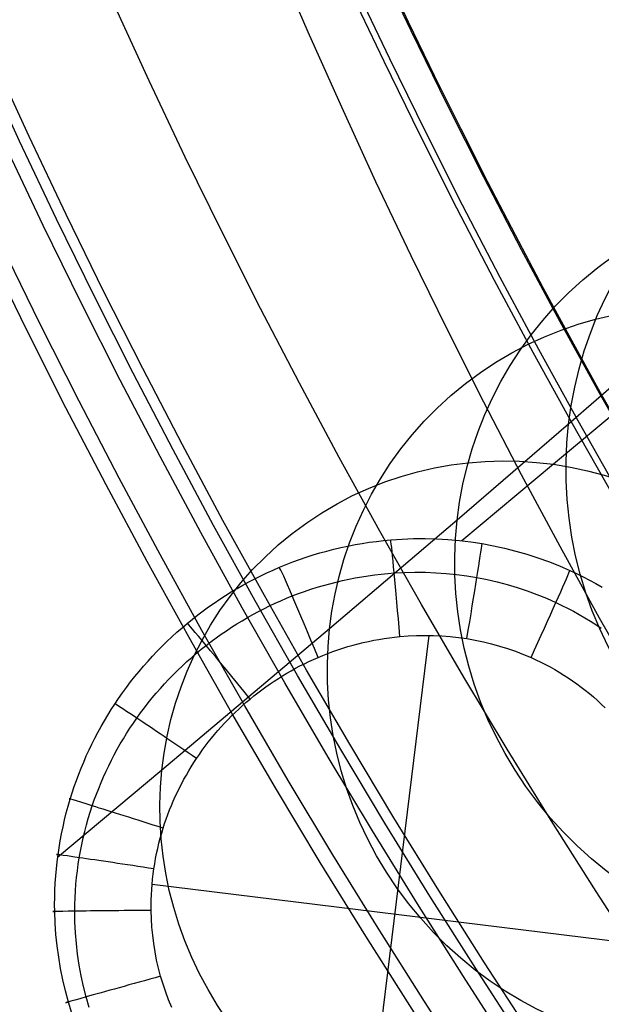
# Model space of a CAD drawing. Extents: x 112 to 670, y -274 to 273.
# Tile 6 of 84: x 161 to 181, y -156 to -121. Entities that reach past the tile are written whole.
import ezdxf

# ---------------------------------------------------------------- set-up
doc = ezdxf.new("R2010")
doc.units = 0
doc.layers.add('PREDEFINITO', color=7, linetype='CONTINUOUS')

msp = doc.modelspace()

# ---------------------------------------------------------------- linework, layer by layer
at = {"layer": 'PREDEFINITO'}
for p, q in [((186.233, -131.741, -352.277), (179.736, -137.188, -385.234)), ((186.233, -131.741, -352.277), (179.736, -137.188, -385.234)), ((183.329, -133.086, -266.046), (180.269, -135.763, -291.552)), ((183.329, -133.086, -266.046), (180.269, -135.763, -291.552)), ((180.269, -135.763, -291.552), (176.307, -139.177, -319.838)), ((180.269, -135.763, -291.552), (176.307, -139.177, -319.838)), ((179.736, -137.188, -385.234), (176.477, -139.908, -400.541)), ((179.736, -137.188, -385.234), (176.477, -139.908, -400.541)), ((176.307, -139.177, -319.838), (171.77, -143.041, -347.997)), ((176.307, -139.177, -319.838), (171.77, -143.041, -347.997)), ((172.174, -140.149, -400.289), (172.424, -140.095, -400.305)), ((172.174, -140.149, -400.289), (172.424, -140.095, -400.305)), ((172.424, -140.095, -400.305), (172.675, -140.046, -400.321)), ((172.424, -140.095, -400.305), (172.675, -140.046, -400.321)), ((172.675, -140.046, -400.321), (172.927, -140.002, -400.337)), ((172.675, -140.046, -400.321), (172.927, -140.002, -400.337)), ((172.927, -140.002, -400.337), (173.18, -139.962, -400.353)), ((172.927, -140.002, -400.337), (173.18, -139.962, -400.353)), ((173.18, -139.962, -400.353), (173.434, -139.928, -400.369)), ((173.18, -139.962, -400.353), (173.434, -139.928, -400.369)), ((173.434, -139.928, -400.369), (173.689, -139.899, -400.385)), ((173.434, -139.928, -400.369), (173.689, -139.899, -400.385)), ((173.689, -139.899, -400.385), (173.944, -139.874, -400.4)), ((173.689, -139.899, -400.385), (173.944, -139.874, -400.4)), ((173.944, -139.874, -400.4), (174.35, -139.846, -400.424)), ((173.944, -139.874, -400.4), (174.35, -139.846, -400.424)), ((174.35, -139.846, -400.424), (174.756, -139.831, -400.448)), ((174.35, -139.846, -400.424), (174.756, -139.831, -400.448)), ((174.756, -139.831, -400.448), (175.164, -139.828, -400.471)), ((174.756, -139.831, -400.448), (175.164, -139.828, -400.471)), ((175.164, -139.828, -400.471), (175.571, -139.838, -400.493)), ((175.164, -139.828, -400.471), (175.571, -139.838, -400.493)), ((175.571, -139.838, -400.493), (175.977, -139.862, -400.515)), ((175.571, -139.838, -400.493), (175.977, -139.862, -400.515)), ((175.977, -139.862, -400.515), (176.384, -139.898, -400.536)), ((175.977, -139.862, -400.515), (176.384, -139.898, -400.536)), ((176.384, -139.898, -400.536), (176.789, -139.947, -400.556)), ((176.384, -139.898, -400.536), (176.789, -139.947, -400.556)), ((176.789, -139.947, -400.556), (177.192, -140.008, -400.576)), ((176.789, -139.947, -400.556), (177.192, -140.008, -400.576)), ((177.192, -140.008, -400.576), (177.594, -140.083, -400.595)), ((177.192, -140.008, -400.576), (177.594, -140.083, -400.595)), ((177.594, -140.083, -400.595), (177.993, -140.171, -400.614)), ((177.594, -140.083, -400.595), (177.993, -140.171, -400.614)), ((170.942, -140.492, -400.204), (171.186, -140.414, -400.221)), ((170.942, -140.492, -400.204), (171.186, -140.414, -400.221)), ((171.186, -140.414, -400.221), (171.43, -140.341, -400.238)), ((171.186, -140.414, -400.221), (171.43, -140.341, -400.238)), ((171.43, -140.341, -400.238), (171.677, -140.272, -400.255)), ((171.43, -140.341, -400.238), (171.677, -140.272, -400.255)), ((171.677, -140.272, -400.255), (171.925, -140.208, -400.272)), ((171.677, -140.272, -400.255), (171.925, -140.208, -400.272)), ((171.925, -140.208, -400.272), (172.174, -140.149, -400.289)), ((171.925, -140.208, -400.272), (172.174, -140.149, -400.289)), ((177.993, -140.171, -400.614), (178.39, -140.272, -400.632)), ((177.993, -140.171, -400.614), (178.39, -140.272, -400.632)), ((178.39, -140.272, -400.632), (178.783, -140.386, -400.649)), ((178.39, -140.272, -400.632), (178.783, -140.386, -400.649)), ((178.783, -140.386, -400.649), (179.173, -140.512, -400.665)), ((178.783, -140.386, -400.649), (179.173, -140.512, -400.665)), ((169.986, -140.852, -400.135), (170.222, -140.755, -400.152)), ((169.986, -140.852, -400.135), (170.222, -140.755, -400.152)), ((170.222, -140.755, -400.152), (170.461, -140.663, -400.17)), ((170.222, -140.755, -400.152), (170.461, -140.663, -400.17)), ((170.461, -140.663, -400.17), (170.701, -140.575, -400.187)), ((170.461, -140.663, -400.17), (170.701, -140.575, -400.187)), ((170.701, -140.575, -400.187), (170.942, -140.492, -400.204)), ((170.701, -140.575, -400.187), (170.942, -140.492, -400.204)), ((179.173, -140.512, -400.665), (179.558, -140.651, -400.68)), ((179.173, -140.512, -400.665), (179.558, -140.651, -400.68)), ((179.558, -140.651, -400.68), (179.94, -140.802, -400.695)), ((179.558, -140.651, -400.68), (179.94, -140.802, -400.695)), ((179.94, -140.802, -400.695), (180.316, -140.966, -400.709)), ((179.94, -140.802, -400.695), (180.316, -140.966, -400.709)), ((169.114, -141.26, -400.067), (169.329, -141.152, -400.084)), ((169.114, -141.26, -400.067), (169.329, -141.152, -400.084)), ((169.329, -141.152, -400.084), (169.546, -141.048, -400.101)), ((169.329, -141.152, -400.084), (169.546, -141.048, -400.101)), ((169.546, -141.048, -400.101), (169.765, -140.948, -400.118)), ((169.546, -141.048, -400.101), (169.765, -140.948, -400.118)), ((169.765, -140.948, -400.118), (169.986, -140.852, -400.135)), ((169.765, -140.948, -400.118), (169.986, -140.852, -400.135)), ((172.914, -141.189, -402.483), (173.144, -141.153, -402.489)), ((172.914, -141.189, -402.483), (173.144, -141.153, -402.489)), ((173.144, -141.153, -402.489), (173.375, -141.122, -402.494)), ((173.144, -141.153, -402.489), (173.375, -141.122, -402.494)), ((173.375, -141.122, -402.494), (173.606, -141.095, -402.499)), ((173.375, -141.122, -402.494), (173.606, -141.095, -402.499)), ((173.606, -141.095, -402.499), (173.837, -141.072, -402.504)), ((173.606, -141.095, -402.499), (173.837, -141.072, -402.504)), ((173.837, -141.072, -402.504), (174.069, -141.054, -402.509)), ((173.837, -141.072, -402.504), (174.069, -141.054, -402.509)), ((174.069, -141.054, -402.509), (174.438, -141.034, -402.517)), ((174.069, -141.054, -402.509), (174.438, -141.034, -402.517)), ((174.438, -141.034, -402.517), (174.807, -141.026, -402.525)), ((174.438, -141.034, -402.517), (174.807, -141.026, -402.525)), ((174.807, -141.026, -402.525), (175.176, -141.029, -402.532)), ((174.807, -141.026, -402.525), (175.176, -141.029, -402.532)), ((175.176, -141.029, -402.532), (175.544, -141.044, -402.54)), ((175.176, -141.029, -402.532), (175.544, -141.044, -402.54)), ((175.544, -141.044, -402.54), (175.912, -141.07, -402.547)), ((175.544, -141.044, -402.54), (175.912, -141.07, -402.547)), ((175.912, -141.07, -402.547), (176.279, -141.107, -402.554)), ((175.912, -141.07, -402.547), (176.279, -141.107, -402.554)), ((176.279, -141.107, -402.554), (176.645, -141.156, -402.56)), ((176.279, -141.107, -402.554), (176.645, -141.156, -402.56)), ((176.645, -141.156, -402.56), (177.009, -141.216, -402.567)), ((176.645, -141.156, -402.56), (177.009, -141.216, -402.567)), ((180.316, -140.966, -400.709), (180.55, -141.075, -400.717)), ((180.316, -140.966, -400.709), (180.55, -141.075, -400.717)), ((180.55, -141.075, -400.717), (180.781, -141.189, -400.725)), ((180.55, -141.075, -400.717), (180.781, -141.189, -400.725)), ((168.481, -141.607, -400.016), (168.69, -141.487, -400.033)), ((168.481, -141.607, -400.016), (168.69, -141.487, -400.033)), ((168.69, -141.487, -400.033), (168.901, -141.372, -400.05)), ((168.69, -141.487, -400.033), (168.901, -141.372, -400.05)), ((168.901, -141.372, -400.05), (169.114, -141.26, -400.067)), ((168.901, -141.372, -400.05), (169.114, -141.26, -400.067)), ((171.327, -141.563, -402.444), (171.55, -141.497, -402.45)), ((171.327, -141.563, -402.444), (171.55, -141.497, -402.45)), ((171.55, -141.497, -402.45), (171.775, -141.435, -402.456)), ((171.55, -141.497, -402.45), (171.775, -141.435, -402.456)), ((171.775, -141.435, -402.456), (172.001, -141.377, -402.461)), ((171.775, -141.435, -402.456), (172.001, -141.377, -402.461)), ((172.001, -141.377, -402.461), (172.228, -141.323, -402.467)), ((172.001, -141.377, -402.461), (172.228, -141.323, -402.467)), ((172.228, -141.323, -402.467), (172.456, -141.274, -402.473)), ((172.228, -141.323, -402.467), (172.456, -141.274, -402.473)), ((172.456, -141.274, -402.473), (172.684, -141.229, -402.478)), ((172.456, -141.274, -402.473), (172.684, -141.229, -402.478)), ((172.684, -141.229, -402.478), (172.914, -141.189, -402.483)), ((172.684, -141.229, -402.478), (172.914, -141.189, -402.483)), ((177.009, -141.216, -402.567), (177.371, -141.288, -402.573)), ((177.009, -141.216, -402.567), (177.371, -141.288, -402.573)), ((177.371, -141.288, -402.573), (177.73, -141.371, -402.579)), ((177.371, -141.288, -402.573), (177.73, -141.371, -402.579)), ((177.73, -141.371, -402.579), (178.087, -141.466, -402.584)), ((177.73, -141.371, -402.579), (178.087, -141.466, -402.584)), ((178.087, -141.466, -402.584), (178.441, -141.572, -402.59)), ((178.087, -141.466, -402.584), (178.441, -141.572, -402.59)), ((180.781, -141.189, -400.725), (181.01, -141.307, -400.733)), ((180.781, -141.189, -400.725), (181.01, -141.307, -400.733)), ((181.01, -141.307, -400.733), (181.237, -141.431, -400.74)), ((181.01, -141.307, -400.733), (181.237, -141.431, -400.74)), ((181.237, -141.431, -400.74), (181.461, -141.559, -400.747)), ((181.237, -141.431, -400.74), (181.461, -141.559, -400.747)), ((167.868, -141.988, -399.965), (168.07, -141.857, -399.982)), ((167.868, -141.988, -399.965), (168.07, -141.857, -399.982)), ((168.07, -141.857, -399.982), (168.274, -141.73, -399.999)), ((168.07, -141.857, -399.982), (168.274, -141.73, -399.999)), ((168.274, -141.73, -399.999), (168.481, -141.607, -400.016)), ((168.274, -141.73, -399.999), (168.481, -141.607, -400.016)), ((170.445, -141.872, -402.421), (170.663, -141.789, -402.427)), ((170.445, -141.872, -402.421), (170.663, -141.789, -402.427)), ((170.663, -141.789, -402.427), (170.883, -141.709, -402.433)), ((170.663, -141.789, -402.427), (170.883, -141.709, -402.433)), ((170.883, -141.709, -402.433), (171.104, -141.634, -402.438)), ((170.883, -141.709, -402.433), (171.104, -141.634, -402.438)), ((171.104, -141.634, -402.438), (171.327, -141.563, -402.444)), ((171.104, -141.634, -402.438), (171.327, -141.563, -402.444)), ((178.441, -141.572, -402.59), (178.791, -141.688, -402.595)), ((178.441, -141.572, -402.59), (178.791, -141.688, -402.595)), ((178.791, -141.688, -402.595), (179.138, -141.816, -402.6)), ((178.791, -141.688, -402.595), (179.138, -141.816, -402.6)), ((179.138, -141.816, -402.6), (179.48, -141.955, -402.605)), ((179.138, -141.816, -402.6), (179.48, -141.955, -402.605)), ((167.471, -142.261, -399.93), (167.668, -142.123, -399.948)), ((167.471, -142.261, -399.93), (167.668, -142.123, -399.948)), ((167.668, -142.123, -399.948), (167.868, -141.988, -399.965)), ((167.668, -142.123, -399.948), (167.868, -141.988, -399.965)), ((169.637, -142.227, -402.398), (169.837, -142.132, -402.404)), ((169.637, -142.227, -402.398), (169.837, -142.132, -402.404)), ((169.837, -142.132, -402.404), (170.038, -142.042, -402.409)), ((169.837, -142.132, -402.404), (170.038, -142.042, -402.409)), ((170.038, -142.042, -402.409), (170.241, -141.955, -402.415)), ((170.038, -142.042, -402.409), (170.241, -141.955, -402.415)), ((170.241, -141.955, -402.415), (170.445, -141.872, -402.421)), ((170.241, -141.955, -402.415), (170.445, -141.872, -402.421)), ((179.48, -141.955, -402.605), (179.817, -142.105, -402.609)), ((179.48, -141.955, -402.605), (179.817, -142.105, -402.609)), ((179.817, -142.105, -402.609), (180.027, -142.205, -402.612)), ((179.817, -142.105, -402.609), (180.027, -142.205, -402.612)), ((180.027, -142.205, -402.612), (180.234, -142.309, -402.614)), ((180.027, -142.205, -402.612), (180.234, -142.309, -402.614)), ((166.896, -142.696, -399.879), (167.085, -142.548, -399.896)), ((166.896, -142.696, -399.879), (167.085, -142.548, -399.896)), ((167.085, -142.548, -399.896), (167.277, -142.403, -399.913)), ((167.085, -142.548, -399.896), (167.277, -142.403, -399.913)), ((167.277, -142.403, -399.913), (167.471, -142.261, -399.93)), ((167.277, -142.403, -399.913), (167.471, -142.261, -399.93)), ((168.855, -142.639, -402.374), (169.047, -142.531, -402.38)), ((168.855, -142.639, -402.374), (169.047, -142.531, -402.38)), ((169.047, -142.531, -402.38), (169.242, -142.426, -402.386)), ((169.047, -142.531, -402.38), (169.242, -142.426, -402.386)), ((169.242, -142.426, -402.386), (169.439, -142.324, -402.392)), ((169.242, -142.426, -402.386), (169.439, -142.324, -402.392)), ((169.439, -142.324, -402.392), (169.637, -142.227, -402.398)), ((169.439, -142.324, -402.392), (169.637, -142.227, -402.398)), ((180.234, -142.309, -402.614), (180.439, -142.417, -402.617)), ((180.234, -142.309, -402.614), (180.439, -142.417, -402.617)), ((180.439, -142.417, -402.617), (180.642, -142.529, -402.619)), ((180.439, -142.417, -402.617), (180.642, -142.529, -402.619)), ((180.642, -142.529, -402.619), (180.843, -142.645, -402.621)), ((180.642, -142.529, -402.619), (180.843, -142.645, -402.621)), ((166.525, -143.005, -399.844), (166.709, -142.849, -399.861)), ((166.525, -143.005, -399.844), (166.709, -142.849, -399.861)), ((166.709, -142.849, -399.861), (166.896, -142.696, -399.879)), ((166.709, -142.849, -399.861), (166.896, -142.696, -399.879)), ((168.287, -142.985, -402.356), (168.474, -142.866, -402.362)), ((168.287, -142.985, -402.356), (168.474, -142.866, -402.362)), ((168.474, -142.866, -402.362), (168.664, -142.751, -402.368)), ((168.474, -142.866, -402.362), (168.664, -142.751, -402.368)), ((168.664, -142.751, -402.368), (168.855, -142.639, -402.374)), ((168.664, -142.751, -402.368), (168.855, -142.639, -402.374)), ((180.843, -142.645, -402.621), (181.042, -142.765, -402.623)), ((180.843, -142.645, -402.621), (181.042, -142.765, -402.623)), ((181.042, -142.765, -402.623), (181.238, -142.889, -402.625)), ((181.042, -142.765, -402.623), (181.238, -142.889, -402.625)), ((181.238, -142.889, -402.625), (181.431, -143.017, -402.627)), ((181.238, -142.889, -402.625), (181.431, -143.017, -402.627)), ((171.77, -143.041, -347.997), (165.812, -148.066, -380.617)), ((171.77, -143.041, -347.997), (165.812, -148.066, -380.617)), ((166.165, -143.327, -399.809), (166.343, -143.164, -399.827)), ((166.165, -143.327, -399.809), (166.343, -143.164, -399.827)), ((166.343, -143.164, -399.827), (166.525, -143.005, -399.844)), ((166.343, -143.164, -399.827), (166.525, -143.005, -399.844)), ((167.739, -143.362, -402.338), (167.92, -143.233, -402.344)), ((167.739, -143.362, -402.338), (167.92, -143.233, -402.344)), ((167.92, -143.233, -402.344), (168.102, -143.107, -402.35)), ((167.92, -143.233, -402.344), (168.102, -143.107, -402.35)), ((168.102, -143.107, -402.35), (168.287, -142.985, -402.356)), ((168.102, -143.107, -402.35), (168.287, -142.985, -402.356)), ((165.816, -143.662, -399.775), (165.989, -143.493, -399.792)), ((165.816, -143.662, -399.775), (165.989, -143.493, -399.792)), ((165.989, -143.493, -399.792), (166.165, -143.327, -399.809)), ((165.989, -143.493, -399.792), (166.165, -143.327, -399.809)), ((167.384, -143.629, -402.326), (167.56, -143.494, -402.332)), ((167.384, -143.629, -402.326), (167.56, -143.494, -402.332)), ((167.56, -143.494, -402.332), (167.739, -143.362, -402.338)), ((167.56, -143.494, -402.332), (167.739, -143.362, -402.338)), ((172.605, -143.622, -403.346), (172.787, -143.573, -403.346)), ((172.605, -143.622, -403.346), (172.787, -143.573, -403.346)), ((172.787, -143.573, -403.346), (172.97, -143.528, -403.346)), ((172.787, -143.573, -403.346), (172.97, -143.528, -403.346)), ((172.97, -143.528, -403.346), (173.154, -143.487, -403.346)), ((172.97, -143.528, -403.346), (173.154, -143.487, -403.346)), ((173.033, -161.812, -403.346), (175.31, -143.274, -403.346)), ((173.033, -161.812, -403.346), (175.31, -143.274, -403.346)), ((173.154, -143.487, -403.346), (173.339, -143.449, -403.346)), ((173.154, -143.487, -403.346), (173.339, -143.449, -403.346)), ((173.339, -143.449, -403.346), (173.524, -143.415, -403.346)), ((173.339, -143.449, -403.346), (173.524, -143.415, -403.346)), ((173.524, -143.415, -403.346), (173.71, -143.385, -403.346)), ((173.524, -143.415, -403.346), (173.71, -143.385, -403.346)), ((173.71, -143.385, -403.346), (173.896, -143.358, -403.346)), ((173.71, -143.385, -403.346), (173.896, -143.358, -403.346)), ((173.896, -143.358, -403.346), (174.083, -143.334, -403.346)), ((173.896, -143.358, -403.346), (174.083, -143.334, -403.346)), ((174.083, -143.334, -403.346), (174.271, -143.315, -403.346)), ((174.083, -143.334, -403.346), (174.271, -143.315, -403.346)), ((174.271, -143.315, -403.346), (174.568, -143.291, -403.346)), ((174.271, -143.315, -403.346), (174.568, -143.291, -403.346)), ((174.568, -143.291, -403.346), (174.867, -143.277, -403.346)), ((174.568, -143.291, -403.346), (174.867, -143.277, -403.346)), ((174.867, -143.277, -403.346), (175.165, -143.272, -403.346)), ((174.867, -143.277, -403.346), (175.165, -143.272, -403.346)), ((175.165, -143.272, -403.346), (175.464, -143.276, -403.346)), ((175.165, -143.272, -403.346), (175.464, -143.276, -403.346)), ((175.464, -143.276, -403.346), (175.762, -143.29, -403.346)), ((175.464, -143.276, -403.346), (175.762, -143.29, -403.346)), ((175.762, -143.29, -403.346), (176.06, -143.314, -403.346)), ((175.762, -143.29, -403.346), (176.06, -143.314, -403.346)), ((176.06, -143.314, -403.346), (176.357, -143.346, -403.346)), ((176.06, -143.314, -403.346), (176.357, -143.346, -403.346)), ((176.357, -143.346, -403.346), (176.653, -143.389, -403.346)), ((176.357, -143.346, -403.346), (176.653, -143.389, -403.346)), ((176.653, -143.389, -403.346), (176.947, -143.441, -403.346)), ((176.653, -143.389, -403.346), (176.947, -143.441, -403.346)), ((176.947, -143.441, -403.346), (177.239, -143.502, -403.346)), ((176.947, -143.441, -403.346), (177.239, -143.502, -403.346)), ((177.239, -143.502, -403.346), (177.529, -143.573, -403.346)), ((177.239, -143.502, -403.346), (177.529, -143.573, -403.346)), ((177.529, -143.573, -403.346), (177.817, -143.653, -403.346)), ((177.529, -143.573, -403.346), (177.817, -143.653, -403.346)), ((165.481, -144.01, -399.74), (165.647, -143.834, -399.757)), ((165.481, -144.01, -399.74), (165.647, -143.834, -399.757)), ((165.647, -143.834, -399.757), (165.816, -143.662, -399.775)), ((165.647, -143.834, -399.757), (165.816, -143.662, -399.775)), ((166.869, -144.056, -402.308), (167.038, -143.911, -402.314)), ((166.869, -144.056, -402.308), (167.038, -143.911, -402.314)), ((167.038, -143.911, -402.314), (167.21, -143.769, -402.32)), ((167.038, -143.911, -402.314), (167.21, -143.769, -402.32)), ((167.21, -143.769, -402.32), (167.384, -143.629, -402.326)), ((167.21, -143.769, -402.32), (167.384, -143.629, -402.326)), ((171.535, -143.986, -403.346), (171.71, -143.916, -403.346)), ((171.535, -143.986, -403.346), (171.71, -143.916, -403.346)), ((171.71, -143.916, -403.346), (171.887, -143.851, -403.346)), ((171.71, -143.916, -403.346), (171.887, -143.851, -403.346)), ((171.887, -143.851, -403.346), (172.065, -143.788, -403.346)), ((171.887, -143.851, -403.346), (172.065, -143.788, -403.346)), ((172.065, -143.788, -403.346), (172.244, -143.729, -403.346)), ((172.065, -143.788, -403.346), (172.244, -143.729, -403.346)), ((172.244, -143.729, -403.346), (172.424, -143.674, -403.346)), ((172.244, -143.729, -403.346), (172.424, -143.674, -403.346)), ((172.424, -143.674, -403.346), (172.605, -143.622, -403.346)), ((172.424, -143.674, -403.346), (172.605, -143.622, -403.346)), ((177.817, -143.653, -403.346), (178.102, -143.742, -403.346)), ((177.817, -143.653, -403.346), (178.102, -143.742, -403.346)), ((178.102, -143.742, -403.346), (178.385, -143.841, -403.346)), ((178.102, -143.742, -403.346), (178.385, -143.841, -403.346)), ((178.385, -143.841, -403.346), (178.663, -143.948, -403.346)), ((178.385, -143.841, -403.346), (178.663, -143.948, -403.346)), ((178.663, -143.948, -403.346), (178.938, -144.065, -403.346)), ((178.663, -143.948, -403.346), (178.938, -144.065, -403.346)), ((165.158, -144.37, -399.706), (165.318, -144.188, -399.723)), ((165.158, -144.37, -399.706), (165.318, -144.188, -399.723)), ((165.318, -144.188, -399.723), (165.481, -144.01, -399.74)), ((165.318, -144.188, -399.723), (165.481, -144.01, -399.74)), ((166.537, -144.357, -402.295), (166.702, -144.205, -402.302)), ((166.537, -144.357, -402.295), (166.702, -144.205, -402.302)), ((166.702, -144.205, -402.302), (166.869, -144.056, -402.308)), ((166.702, -144.205, -402.302), (166.869, -144.056, -402.308)), ((170.719, -144.362, -403.346), (170.877, -144.282, -403.346)), ((170.719, -144.362, -403.346), (170.877, -144.282, -403.346)), ((170.877, -144.282, -403.346), (171.037, -144.204, -403.346)), ((170.877, -144.282, -403.346), (171.037, -144.204, -403.346)), ((171.037, -144.204, -403.346), (171.199, -144.13, -403.346)), ((171.037, -144.204, -403.346), (171.199, -144.13, -403.346)), ((171.199, -144.13, -403.346), (171.361, -144.058, -403.346)), ((171.199, -144.13, -403.346), (171.361, -144.058, -403.346)), ((171.361, -144.058, -403.346), (171.535, -143.986, -403.346)), ((171.361, -144.058, -403.346), (171.535, -143.986, -403.346)), ((178.938, -144.065, -403.346), (179.109, -144.143, -403.346)), ((178.938, -144.065, -403.346), (179.109, -144.143, -403.346)), ((179.109, -144.143, -403.346), (179.278, -144.225, -403.346)), ((179.109, -144.143, -403.346), (179.278, -144.225, -403.346)), ((179.278, -144.225, -403.346), (179.445, -144.31, -403.346)), ((179.278, -144.225, -403.346), (179.445, -144.31, -403.346)), ((179.445, -144.31, -403.346), (179.611, -144.398, -403.346)), ((179.445, -144.31, -403.346), (179.611, -144.398, -403.346)), ((164.848, -144.741, -399.672), (165.001, -144.554, -399.689)), ((164.848, -144.741, -399.672), (165.001, -144.554, -399.689)), ((165.001, -144.554, -399.689), (165.158, -144.37, -399.706)), ((165.001, -144.554, -399.689), (165.158, -144.37, -399.706)), ((166.217, -144.669, -402.283), (166.376, -144.511, -402.289)), ((166.217, -144.669, -402.283), (166.376, -144.511, -402.289)), ((166.376, -144.511, -402.289), (166.537, -144.357, -402.295)), ((166.376, -144.511, -402.289), (166.537, -144.357, -402.295)), ((170.1, -144.712, -403.346), (170.253, -144.62, -403.346)), ((170.1, -144.712, -403.346), (170.253, -144.62, -403.346)), ((170.253, -144.62, -403.346), (170.406, -144.532, -403.346)), ((170.253, -144.62, -403.346), (170.406, -144.532, -403.346)), ((170.406, -144.532, -403.346), (170.562, -144.445, -403.346)), ((170.406, -144.532, -403.346), (170.562, -144.445, -403.346)), ((170.562, -144.445, -403.346), (170.719, -144.362, -403.346)), ((170.562, -144.445, -403.346), (170.719, -144.362, -403.346)), ((179.611, -144.398, -403.346), (179.775, -144.49, -403.346)), ((179.611, -144.398, -403.346), (179.775, -144.49, -403.346)), ((179.775, -144.49, -403.346), (179.936, -144.586, -403.346)), ((179.775, -144.49, -403.346), (179.936, -144.586, -403.346)), ((179.936, -144.586, -403.346), (180.096, -144.684, -403.346)), ((179.936, -144.586, -403.346), (180.096, -144.684, -403.346)), ((164.553, -145.124, -399.638), (164.699, -144.932, -399.655)), ((164.553, -145.124, -399.638), (164.699, -144.932, -399.655)), ((164.699, -144.932, -399.655), (164.848, -144.741, -399.672)), ((164.699, -144.932, -399.655), (164.848, -144.741, -399.672)), ((165.757, -145.16, -402.264), (165.907, -144.993, -402.271)), ((165.757, -145.16, -402.264), (165.907, -144.993, -402.271)), ((165.907, -144.993, -402.271), (166.061, -144.83, -402.277)), ((165.907, -144.993, -402.271), (166.061, -144.83, -402.277)), ((166.061, -144.83, -402.277), (166.217, -144.669, -402.283)), ((166.061, -144.83, -402.277), (166.217, -144.669, -402.283)), ((169.508, -145.105, -403.346), (169.654, -145.003, -403.346)), ((169.508, -145.105, -403.346), (169.654, -145.003, -403.346)), ((169.654, -145.003, -403.346), (169.801, -144.903, -403.346)), ((169.654, -145.003, -403.346), (169.801, -144.903, -403.346)), ((169.801, -144.903, -403.346), (169.95, -144.806, -403.346)), ((169.801, -144.903, -403.346), (169.95, -144.806, -403.346)), ((169.95, -144.806, -403.346), (170.1, -144.712, -403.346)), ((169.95, -144.806, -403.346), (170.1, -144.712, -403.346)), ((180.096, -144.684, -403.346), (180.254, -144.786, -403.346)), ((180.096, -144.684, -403.346), (180.254, -144.786, -403.346)), ((180.254, -144.786, -403.346), (180.409, -144.892, -403.346)), ((180.254, -144.786, -403.346), (180.409, -144.892, -403.346)), ((180.409, -144.892, -403.346), (180.562, -145, -403.346)), ((180.409, -144.892, -403.346), (180.562, -145, -403.346)), ((180.562, -145, -403.346), (180.713, -145.112, -403.346)), ((180.562, -145, -403.346), (180.713, -145.112, -403.346)), ((164.271, -145.518, -399.604), (164.41, -145.32, -399.621)), ((164.271, -145.518, -399.604), (164.41, -145.32, -399.621)), ((164.41, -145.32, -399.621), (164.553, -145.124, -399.638)), ((164.41, -145.32, -399.621), (164.553, -145.124, -399.638)), ((165.465, -145.501, -402.252), (165.61, -145.329, -402.258)), ((165.465, -145.501, -402.252), (165.61, -145.329, -402.258)), ((165.61, -145.329, -402.258), (165.757, -145.16, -402.264)), ((165.61, -145.329, -402.258), (165.757, -145.16, -402.264)), ((169.083, -145.428, -403.346), (169.223, -145.318, -403.346)), ((169.083, -145.428, -403.346), (169.223, -145.318, -403.346)), ((169.223, -145.318, -403.346), (169.365, -145.21, -403.346)), ((169.223, -145.318, -403.346), (169.365, -145.21, -403.346)), ((169.365, -145.21, -403.346), (169.508, -145.105, -403.346)), ((169.365, -145.21, -403.346), (169.508, -145.105, -403.346)), ((180.713, -145.112, -403.346), (180.862, -145.226, -403.346)), ((180.713, -145.112, -403.346), (180.862, -145.226, -403.346)), ((180.862, -145.226, -403.346), (181.008, -145.344, -403.346)), ((180.862, -145.226, -403.346), (181.008, -145.344, -403.346)), ((181.008, -145.344, -403.346), (181.151, -145.465, -403.346)), ((181.008, -145.344, -403.346), (181.151, -145.465, -403.346)), ((164.136, -145.719, -399.588), (164.271, -145.518, -399.604)), ((164.136, -145.719, -399.588), (164.271, -145.518, -399.604)), ((165.186, -145.854, -402.24), (165.324, -145.676, -402.246)), ((165.186, -145.854, -402.24), (165.324, -145.676, -402.246)), ((165.324, -145.676, -402.246), (165.465, -145.501, -402.252)), ((165.324, -145.676, -402.246), (165.465, -145.501, -402.252)), ((168.675, -145.773, -403.346), (168.809, -145.655, -403.346)), ((168.675, -145.773, -403.346), (168.809, -145.655, -403.346)), ((168.809, -145.655, -403.346), (168.946, -145.54, -403.346)), ((168.809, -145.655, -403.346), (168.946, -145.54, -403.346)), ((168.946, -145.54, -403.346), (169.083, -145.428, -403.346)), ((168.946, -145.54, -403.346), (169.083, -145.428, -403.346)), ((181.151, -145.465, -403.346), (181.292, -145.589, -403.346)), ((181.151, -145.465, -403.346), (181.292, -145.589, -403.346)), ((181.292, -145.589, -403.346), (181.431, -145.716, -403.346)), ((181.292, -145.589, -403.346), (181.431, -145.716, -403.346)), ((163.885, -146.114, -399.556), (164.009, -145.915, -399.572)), ((163.885, -146.114, -399.556), (164.009, -145.915, -399.572)), ((164.009, -145.915, -399.572), (164.136, -145.719, -399.588)), ((164.009, -145.915, -399.572), (164.136, -145.719, -399.588)), ((164.919, -146.217, -402.228), (165.05, -146.034, -402.234)), ((164.919, -146.217, -402.228), (165.05, -146.034, -402.234)), ((165.05, -146.034, -402.234), (165.186, -145.854, -402.24)), ((165.05, -146.034, -402.234), (165.186, -145.854, -402.24)), ((168.286, -146.141, -403.346), (168.413, -146.016, -403.346)), ((168.286, -146.141, -403.346), (168.413, -146.016, -403.346)), ((168.413, -146.016, -403.346), (168.543, -145.893, -403.346)), ((168.413, -146.016, -403.346), (168.543, -145.893, -403.346)), ((168.543, -145.893, -403.346), (168.675, -145.773, -403.346)), ((168.543, -145.893, -403.346), (168.675, -145.773, -403.346)), ((181.431, -145.716, -403.346), (181.566, -145.846, -403.346)), ((181.431, -145.716, -403.346), (181.566, -145.846, -403.346)), ((163.649, -146.518, -399.524), (163.766, -146.315, -399.54)), ((163.649, -146.518, -399.524), (163.766, -146.315, -399.54)), ((163.766, -146.315, -399.54), (163.885, -146.114, -399.556)), ((163.766, -146.315, -399.54), (163.885, -146.114, -399.556)), ((164.674, -146.578, -402.216), (164.795, -146.396, -402.222)), ((164.674, -146.578, -402.216), (164.795, -146.396, -402.222)), ((164.795, -146.396, -402.222), (164.919, -146.217, -402.228)), ((164.795, -146.396, -402.222), (164.919, -146.217, -402.228)), ((167.917, -146.528, -403.346), (168.037, -146.397, -403.346)), ((167.917, -146.528, -403.346), (168.037, -146.397, -403.346)), ((168.037, -146.397, -403.346), (168.161, -146.268, -403.346)), ((168.037, -146.397, -403.346), (168.161, -146.268, -403.346)), ((168.161, -146.268, -403.346), (168.286, -146.141, -403.346)), ((168.161, -146.268, -403.346), (168.286, -146.141, -403.346)), ((163.428, -146.931, -399.493), (163.537, -146.723, -399.509)), ((163.428, -146.931, -399.493), (163.537, -146.723, -399.509)), ((163.537, -146.723, -399.509), (163.649, -146.518, -399.524)), ((163.537, -146.723, -399.509), (163.649, -146.518, -399.524)), ((164.441, -146.948, -402.204), (164.556, -146.762, -402.21)), ((164.441, -146.948, -402.204), (164.556, -146.762, -402.21)), ((164.556, -146.762, -402.21), (164.674, -146.578, -402.216)), ((164.556, -146.762, -402.21), (164.674, -146.578, -402.216)), ((167.683, -146.798, -403.346), (167.798, -146.662, -403.346)), ((167.683, -146.798, -403.346), (167.798, -146.662, -403.346)), ((167.798, -146.662, -403.346), (167.917, -146.528, -403.346)), ((167.798, -146.662, -403.346), (167.917, -146.528, -403.346)), ((163.322, -147.14, -399.478), (163.428, -146.931, -399.493)), ((163.322, -147.14, -399.478), (163.428, -146.931, -399.493)), ((164.33, -147.136, -402.198), (164.441, -146.948, -402.204)), ((164.33, -147.136, -402.198), (164.441, -146.948, -402.204)), ((167.35, -147.217, -403.346), (167.458, -147.075, -403.346)), ((167.35, -147.217, -403.346), (167.458, -147.075, -403.346)), ((167.458, -147.075, -403.346), (167.569, -146.936, -403.346)), ((167.458, -147.075, -403.346), (167.569, -146.936, -403.346)), ((167.569, -146.936, -403.346), (167.683, -146.798, -403.346)), ((167.569, -146.936, -403.346), (167.683, -146.798, -403.346)), ((163.123, -147.564, -399.448), (163.221, -147.351, -399.463)), ((163.123, -147.564, -399.448), (163.221, -147.351, -399.463)), ((163.221, -147.351, -399.463), (163.322, -147.14, -399.478)), ((163.221, -147.351, -399.463), (163.322, -147.14, -399.478)), ((164.117, -147.52, -402.187), (164.222, -147.327, -402.193)), ((164.117, -147.52, -402.187), (164.222, -147.327, -402.193)), ((164.222, -147.327, -402.193), (164.33, -147.136, -402.198)), ((164.222, -147.327, -402.193), (164.33, -147.136, -402.198)), ((167.141, -147.507, -403.346), (167.244, -147.361, -403.346)), ((167.141, -147.507, -403.346), (167.244, -147.361, -403.346)), ((167.244, -147.361, -403.346), (167.35, -147.217, -403.346)), ((167.244, -147.361, -403.346), (167.35, -147.217, -403.346)), ((162.939, -147.996, -399.418), (163.029, -147.779, -399.433)), ((162.939, -147.996, -399.418), (163.029, -147.779, -399.433)), ((163.029, -147.779, -399.433), (163.123, -147.564, -399.448)), ((163.029, -147.779, -399.433), (163.123, -147.564, -399.448)), ((163.918, -147.911, -402.176), (164.016, -147.714, -402.181)), ((163.918, -147.911, -402.176), (164.016, -147.714, -402.181)), ((164.016, -147.714, -402.181), (164.117, -147.52, -402.187)), ((164.016, -147.714, -402.181), (164.117, -147.52, -402.187)), ((166.855, -147.945, -403.346), (166.946, -147.799, -403.346)), ((166.855, -147.945, -403.346), (166.946, -147.799, -403.346)), ((166.946, -147.799, -403.346), (167.041, -147.654, -403.346)), ((166.946, -147.799, -403.346), (167.041, -147.654, -403.346)), ((167.041, -147.654, -403.346), (167.141, -147.507, -403.346)), ((167.041, -147.654, -403.346), (167.141, -147.507, -403.346)), ((165.812, -148.066, -380.617), (162.103, -151.177, -399.228)), ((165.812, -148.066, -380.617), (162.103, -151.177, -399.228)), ((162.853, -148.214, -399.403), (162.939, -147.996, -399.418)), ((162.853, -148.214, -399.403), (162.939, -147.996, -399.418)), ((163.733, -148.31, -402.164), (163.823, -148.109, -402.17)), ((163.733, -148.31, -402.164), (163.823, -148.109, -402.17)), ((163.823, -148.109, -402.17), (163.918, -147.911, -402.176)), ((163.823, -148.109, -402.17), (163.918, -147.911, -402.176)), ((166.679, -148.241, -403.346), (166.765, -148.092, -403.346)), ((166.679, -148.241, -403.346), (166.765, -148.092, -403.346)), ((166.765, -148.092, -403.346), (166.855, -147.945, -403.346)), ((166.765, -148.092, -403.346), (166.855, -147.945, -403.346)), ((162.693, -148.655, -399.374), (162.771, -148.434, -399.389)), ((162.693, -148.655, -399.374), (162.771, -148.434, -399.389)), ((162.771, -148.434, -399.389), (162.853, -148.214, -399.403)), ((162.771, -148.434, -399.389), (162.853, -148.214, -399.403)), ((163.562, -148.716, -402.153), (163.646, -148.512, -402.159)), ((163.562, -148.716, -402.153), (163.646, -148.512, -402.159)), ((163.646, -148.512, -402.159), (163.733, -148.31, -402.164)), ((163.646, -148.512, -402.159), (163.733, -148.31, -402.164)), ((166.514, -148.544, -403.346), (166.595, -148.392, -403.346)), ((166.514, -148.544, -403.346), (166.595, -148.392, -403.346)), ((166.595, -148.392, -403.346), (166.679, -148.241, -403.346)), ((166.595, -148.392, -403.346), (166.679, -148.241, -403.346)), ((162.619, -148.878, -399.36), (162.693, -148.655, -399.374)), ((162.619, -148.878, -399.36), (162.693, -148.655, -399.374)), ((163.482, -148.921, -402.148), (163.562, -148.716, -402.153)), ((163.482, -148.921, -402.148), (163.562, -148.716, -402.153)), ((166.286, -149.009, -403.346), (166.359, -148.852, -403.346)), ((166.286, -149.009, -403.346), (166.359, -148.852, -403.346)), ((166.359, -148.852, -403.346), (166.435, -148.697, -403.346)), ((166.359, -148.852, -403.346), (166.435, -148.697, -403.346)), ((166.435, -148.697, -403.346), (166.514, -148.544, -403.346)), ((166.435, -148.697, -403.346), (166.514, -148.544, -403.346)), ((162.478, -149.345, -399.331), (162.548, -149.103, -399.346)), ((162.478, -149.345, -399.331), (162.548, -149.103, -399.346)), ((162.548, -149.103, -399.346), (162.619, -148.878, -399.36)), ((162.548, -149.103, -399.346), (162.619, -148.878, -399.36)), ((163.334, -149.337, -402.137), (163.406, -149.128, -402.143)), ((163.334, -149.337, -402.137), (163.406, -149.128, -402.143)), ((163.406, -149.128, -402.143), (163.482, -148.921, -402.148)), ((163.406, -149.128, -402.143), (163.482, -148.921, -402.148)), ((166.149, -149.325, -403.346), (166.216, -149.166, -403.346)), ((166.149, -149.325, -403.346), (166.216, -149.166, -403.346)), ((166.216, -149.166, -403.346), (166.286, -149.009, -403.346)), ((166.216, -149.166, -403.346), (166.286, -149.009, -403.346)), ((162.412, -149.589, -399.317), (162.478, -149.345, -399.331)), ((162.412, -149.589, -399.317), (162.478, -149.345, -399.331)), ((163.191, -149.79, -402.126), (163.26, -149.563, -402.131)), ((163.191, -149.79, -402.126), (163.26, -149.563, -402.131)), ((163.26, -149.563, -402.131), (163.334, -149.337, -402.137)), ((163.26, -149.563, -402.131), (163.334, -149.337, -402.137)), ((166.023, -149.646, -403.346), (166.084, -149.485, -403.346)), ((166.023, -149.646, -403.346), (166.084, -149.485, -403.346)), ((166.084, -149.485, -403.346), (166.149, -149.325, -403.346)), ((166.084, -149.485, -403.346), (166.149, -149.325, -403.346)), ((162.294, -150.081, -399.288), (162.35, -149.834, -399.302)), ((162.294, -150.081, -399.288), (162.35, -149.834, -399.302)), ((162.35, -149.834, -399.302), (162.412, -149.589, -399.317)), ((162.35, -149.834, -399.302), (162.412, -149.589, -399.317)), ((163.127, -150.019, -402.12), (163.191, -149.79, -402.126)), ((163.127, -150.019, -402.12), (163.191, -149.79, -402.126)), ((165.908, -149.971, -403.346), (165.964, -149.808, -403.346)), ((165.908, -149.971, -403.346), (165.964, -149.808, -403.346)), ((165.964, -149.808, -403.346), (166.023, -149.646, -403.346)), ((165.964, -149.808, -403.346), (166.023, -149.646, -403.346)), ((162.242, -150.328, -399.274), (162.294, -150.081, -399.288)), ((162.242, -150.328, -399.274), (162.294, -150.081, -399.288)), ((163.011, -150.481, -402.109), (163.067, -150.249, -402.115)), ((163.011, -150.481, -402.109), (163.067, -150.249, -402.115)), ((163.067, -150.249, -402.115), (163.127, -150.019, -402.12)), ((163.067, -150.249, -402.115), (163.127, -150.019, -402.12)), ((165.802, -150.312, -403.346), (165.855, -150.135, -403.346)), ((165.802, -150.312, -403.346), (165.855, -150.135, -403.346)), ((165.855, -150.135, -403.346), (165.908, -149.971, -403.346)), ((165.855, -150.135, -403.346), (165.908, -149.971, -403.346)), ((162.153, -150.827, -399.246), (162.195, -150.577, -399.26)), ((162.153, -150.827, -399.246), (162.195, -150.577, -399.26)), ((162.195, -150.577, -399.26), (162.242, -150.328, -399.274)), ((162.195, -150.577, -399.26), (162.242, -150.328, -399.274)), ((162.96, -150.713, -402.104), (163.011, -150.481, -402.109)), ((162.96, -150.713, -402.104), (163.011, -150.481, -402.109)), ((165.705, -150.67, -403.346), (165.752, -150.491, -403.346)), ((165.705, -150.67, -403.346), (165.752, -150.491, -403.346)), ((165.752, -150.491, -403.346), (165.802, -150.312, -403.346)), ((165.752, -150.491, -403.346), (165.802, -150.312, -403.346)), ((162.116, -151.077, -399.233), (162.153, -150.827, -399.246)), ((162.116, -151.077, -399.233), (162.153, -150.827, -399.246)), ((162.873, -151.182, -402.094), (162.914, -150.947, -402.099)), ((162.873, -151.182, -402.094), (162.914, -150.947, -402.099)), ((162.914, -150.947, -402.099), (162.96, -150.713, -402.104)), ((162.914, -150.947, -402.099), (162.96, -150.713, -402.104)), ((165.623, -151.031, -403.346), (165.662, -150.85, -403.346)), ((165.623, -151.031, -403.346), (165.662, -150.85, -403.346)), ((165.662, -150.85, -403.346), (165.705, -150.67, -403.346)), ((165.662, -150.85, -403.346), (165.705, -150.67, -403.346)), ((162.084, -151.328, -399.22), (162.116, -151.077, -399.233)), ((162.084, -151.328, -399.22), (162.116, -151.077, -399.233)), ((162.836, -151.418, -402.088), (162.873, -151.182, -402.094)), ((162.836, -151.418, -402.088), (162.873, -151.182, -402.094)), ((165.554, -151.396, -403.346), (165.587, -151.213, -403.346)), ((165.554, -151.396, -403.346), (165.587, -151.213, -403.346)), ((165.587, -151.213, -403.346), (165.623, -151.031, -403.346)), ((165.587, -151.213, -403.346), (165.623, -151.031, -403.346)), ((162.035, -151.833, -399.194), (162.057, -151.58, -399.207)), ((162.035, -151.833, -399.194), (162.057, -151.58, -399.207)), ((162.057, -151.58, -399.207), (162.084, -151.328, -399.22)), ((162.057, -151.58, -399.207), (162.084, -151.328, -399.22)), ((162.777, -151.891, -402.079), (162.804, -151.654, -402.083)), ((162.777, -151.891, -402.079), (162.804, -151.654, -402.083)), ((162.804, -151.654, -402.083), (162.836, -151.418, -402.088)), ((162.804, -151.654, -402.083), (162.836, -151.418, -402.088)), ((165.5, -151.762, -403.346), (165.526, -151.579, -403.346)), ((165.5, -151.762, -403.346), (165.526, -151.579, -403.346)), ((165.526, -151.579, -403.346), (165.554, -151.396, -403.346)), ((165.526, -151.579, -403.346), (165.554, -151.396, -403.346)), ((162.018, -152.086, -399.182), (162.035, -151.833, -399.194)), ((162.018, -152.086, -399.182), (162.035, -151.833, -399.194)), ((162.754, -152.129, -402.074), (162.777, -151.891, -402.079)), ((162.754, -152.129, -402.074), (162.777, -151.891, -402.079)), ((165.461, -152.131, -403.346), (165.479, -151.946, -403.346)), ((165.461, -152.131, -403.346), (165.479, -151.946, -403.346)), ((165.479, -151.946, -403.346), (165.5, -151.762, -403.346)), ((165.479, -151.946, -403.346), (165.5, -151.762, -403.346)), ((161.999, -152.593, -399.158), (162.006, -152.34, -399.17)), ((161.999, -152.593, -399.158), (162.006, -152.34, -399.17)), ((162.006, -152.34, -399.17), (162.018, -152.086, -399.182)), ((162.006, -152.34, -399.17), (162.018, -152.086, -399.182)), ((162.724, -152.606, -402.064), (162.737, -152.367, -402.069)), ((162.724, -152.606, -402.064), (162.737, -152.367, -402.069)), ((162.737, -152.367, -402.069), (162.754, -152.129, -402.074)), ((162.737, -152.367, -402.069), (162.754, -152.129, -402.074)), ((165.436, -152.5, -403.346), (165.447, -152.315, -403.346)), ((165.436, -152.5, -403.346), (165.447, -152.315, -403.346)), ((165.447, -152.315, -403.346), (165.461, -152.131, -403.346)), ((165.447, -152.315, -403.346), (165.461, -152.131, -403.346)), ((165.461, -152.125, -403.346), (184.006, -154.402, -403.346)), ((165.461, -152.125, -403.346), (184.006, -154.402, -403.346)), ((161.997, -152.847, -399.147), (161.999, -152.593, -399.158)), ((161.997, -152.847, -399.147), (161.999, -152.593, -399.158)), ((162.716, -152.845, -402.06), (162.724, -152.606, -402.064)), ((162.716, -152.845, -402.06), (162.724, -152.606, -402.064)), ((165.426, -152.871, -403.346), (165.429, -152.686, -403.346)), ((165.426, -152.871, -403.346), (165.429, -152.686, -403.346)), ((165.429, -152.686, -403.346), (165.436, -152.5, -403.346)), ((165.429, -152.686, -403.346), (165.436, -152.5, -403.346)), ((162, -153.101, -399.136), (161.997, -152.847, -399.147)), ((162, -153.101, -399.136), (161.997, -152.847, -399.147)), ((162.713, -153.085, -402.055), (162.716, -152.845, -402.06)), ((162.713, -153.085, -402.055), (162.716, -152.845, -402.06)), ((165.427, -153.056, -403.346), (165.426, -152.871, -403.346)), ((165.427, -153.056, -403.346), (165.426, -152.871, -403.346)), ((165.436, -153.353, -403.346), (165.427, -153.056, -403.346)), ((165.436, -153.353, -403.346), (165.427, -153.056, -403.346)), ((162.016, -153.508, -399.118), (162, -153.101, -399.136)), ((162.016, -153.508, -399.118), (162, -153.101, -399.136)), ((162.719, -153.469, -402.048), (162.713, -153.085, -402.055)), ((162.719, -153.469, -402.048), (162.713, -153.085, -402.055)), ((165.454, -153.649, -403.346), (165.436, -153.353, -403.346)), ((165.454, -153.649, -403.346), (165.436, -153.353, -403.346)), ((162.044, -153.915, -399.102), (162.016, -153.508, -399.118)), ((162.044, -153.915, -399.102), (162.016, -153.508, -399.118)), ((162.737, -153.853, -402.042), (162.719, -153.469, -402.048)), ((162.737, -153.853, -402.042), (162.719, -153.469, -402.048)), ((165.482, -153.944, -403.346), (165.454, -153.649, -403.346)), ((165.482, -153.944, -403.346), (165.454, -153.649, -403.346)), ((162.086, -154.32, -399.086), (162.044, -153.915, -399.102)), ((162.086, -154.32, -399.086), (162.044, -153.915, -399.102)), ((162.768, -154.237, -402.036), (162.737, -153.853, -402.042)), ((162.768, -154.237, -402.036), (162.737, -153.853, -402.042)), ((165.519, -154.239, -403.346), (165.482, -153.944, -403.346)), ((165.519, -154.239, -403.346), (165.482, -153.944, -403.346)), ((162.141, -154.724, -399.071), (162.086, -154.32, -399.086)), ((162.141, -154.724, -399.071), (162.086, -154.32, -399.086)), ((162.811, -154.62, -402.03), (162.768, -154.237, -402.036)), ((162.811, -154.62, -402.03), (162.768, -154.237, -402.036)), ((165.566, -154.531, -403.346), (165.519, -154.239, -403.346)), ((165.566, -154.531, -403.346), (165.519, -154.239, -403.346)), ((162.209, -155.127, -399.057), (162.141, -154.724, -399.071)), ((162.209, -155.127, -399.057), (162.141, -154.724, -399.071)), ((162.868, -155.002, -402.024), (162.811, -154.62, -402.03)), ((162.868, -155.002, -402.024), (162.811, -154.62, -402.03)), ((165.623, -154.823, -403.346), (165.566, -154.531, -403.346)), ((165.623, -154.823, -403.346), (165.566, -154.531, -403.346)), ((162.289, -155.527, -399.043), (162.209, -155.127, -399.057)), ((162.289, -155.527, -399.043), (162.209, -155.127, -399.057)), ((162.937, -155.382, -402.018), (162.868, -155.002, -402.024)), ((162.937, -155.382, -402.018), (162.868, -155.002, -402.024)), ((165.689, -155.112, -403.346), (165.623, -154.823, -403.346)), ((165.689, -155.112, -403.346), (165.623, -154.823, -403.346)), ((165.764, -155.399, -403.346), (165.689, -155.112, -403.346)), ((165.764, -155.399, -403.346), (165.689, -155.112, -403.346)), ((163.019, -155.761, -402.013), (162.937, -155.382, -402.018)), ((163.019, -155.761, -402.013), (162.937, -155.382, -402.018)), ((165.849, -155.683, -403.346), (165.764, -155.399, -403.346)), ((165.849, -155.683, -403.346), (165.764, -155.399, -403.346)), ((162.383, -155.924, -399.031), (162.289, -155.527, -399.043)), ((162.383, -155.924, -399.031), (162.289, -155.527, -399.043)), ((163.114, -156.136, -402.009), (163.019, -155.761, -402.013)), ((163.114, -156.136, -402.009), (163.019, -155.761, -402.013)), ((165.944, -155.964, -403.346), (165.849, -155.683, -403.346)), ((165.944, -155.964, -403.346), (165.849, -155.683, -403.346)), ((162.49, -156.319, -399.019), (162.383, -155.924, -399.031)), ((162.49, -156.319, -399.019), (162.383, -155.924, -399.031)), ((163.221, -156.509, -402.004), (163.114, -156.136, -402.009)), ((163.221, -156.509, -402.004), (163.114, -156.136, -402.009)), ((166.047, -156.242, -403.346), (165.944, -155.964, -403.346)), ((166.047, -156.242, -403.346), (165.944, -155.964, -403.346)), ((162.61, -156.71, -399.009), (162.49, -156.319, -399.019)), ((162.61, -156.71, -399.009), (162.49, -156.319, -399.019)), ((166.16, -156.517, -403.346), (166.047, -156.242, -403.346)), ((166.16, -156.517, -403.346), (166.047, -156.242, -403.346))]:
    msp.add_line(p, q, dxfattribs=at)
for centre, radius in [((390, -18.831, 7.436), 255.559), ((390, -18.831, 20.802), 255.036), ((390, -18.831, -7.573), 253.393), ((390, -18.831, 28.418), 252.871), ((390, -18.831, -9.141), 252.497), ((390, -18.831, -11.306), 247.793), ((391, -17.718, 17.96), 240), ((391, -17.718, 2.96), 240), ((390, -18.831, -11.306), 239.953), ((390, -18.831, 36.408), 239.729), ((391, -25.718, -6.04), 240), ((390, -18.831, 41.336), 225.317)]:
    msp.add_circle(centre, radius, dxfattribs=at)
at = {"layer": 'PREDEFINITO', "extrusion": (0.139438, 0.108941, 0.98422)}
msp.add_circle((-227.893, -119.064, -276.605), 14.038, dxfattribs=at)
msp.add_circle((-227.893, -119.064, -276.605), 14.038, dxfattribs=at)
at = {"layer": 'PREDEFINITO', "extrusion": (0.159658, 0.124739, 0.97926)}
msp.add_circle((-227.893, -126.619, -302.416), 13.682, dxfattribs=at)
msp.add_circle((-227.893, -126.619, -302.416), 13.682, dxfattribs=at)
at = {"layer": 'PREDEFINITO', "extrusion": (0.178966, 0.139823, 0.973869)}
msp.add_circle((-227.893, -134.513, -328.163), 13.327, dxfattribs=at)
msp.add_circle((-227.893, -134.513, -328.163), 13.327, dxfattribs=at)
at = {"layer": 'PREDEFINITO', "extrusion": (0.199238, 0.155662, 0.967509)}
msp.add_circle((-227.893, -143.584, -358.263), 12.914, dxfattribs=at)
msp.add_circle((-227.893, -143.584, -358.263), 12.914, dxfattribs=at)
at = {"layer": 'PREDEFINITO'}
msp.add_arc((391, -17.718, -12.04), 240, 163.82255, 0, dxfattribs=at)
at = {"layer": 'PREDEFINITO', "extrusion": (0.996377, 0.084182, 0.012114)}
msp.add_arc((-157.479, -401.772, 156.689), 3.501, 270.0216, 350.8735, dxfattribs=at)
msp.add_arc((-157.479, -401.772, 156.689), 3.501, 270.0216, 350.8735, dxfattribs=at)
at = {"layer": 'PREDEFINITO', "extrusion": (0.986255, -0.164973, 0.009187)}
msp.add_arc((-112.28, -401.647, 194.174), 3.5, 270.0031, 347.9543, dxfattribs=at)
msp.add_arc((-112.28, -401.647, 194.174), 3.5, 270.0031, 347.9543, dxfattribs=at)
at = {"layer": 'PREDEFINITO', "extrusion": (0.924507, 0.380843, 0.015687)}
msp.add_arc((-198.47, -401.419, 97.234), 3.501, 270.0223, 355.2518, dxfattribs=at)
msp.add_arc((-198.47, -401.419, 97.234), 3.501, 270.0223, 355.2518, dxfattribs=at)
at = {"layer": 'PREDEFINITO', "extrusion": (0.911359, -0.411542, 0.007613)}
msp.add_arc((-57.656, -401.527, 219.295), 3.5, 270.0018, 345.7248, dxfattribs=at)
msp.add_arc((-57.656, -401.527, 219.295), 3.5, 270.0018, 345.7248, dxfattribs=at)
at = {"layer": 'PREDEFINITO', "extrusion": (0.77793, 0.628194, 0.014047)}
msp.add_arc((-219.375, -400.366, 34.335), 3.502, 270.0467, 359.721, dxfattribs=at)
msp.add_arc((-219.375, -400.366, 34.335), 3.502, 270.0467, 359.721, dxfattribs=at)
at = {"layer": 'PREDEFINITO', "extrusion": (0.564978, 0.825021, 0.01182)}
msp.add_arc((-221.252, -399.491, -32.211), 3.502, 270.0449, 4.1936, dxfattribs=at)
msp.add_arc((-221.252, -399.491, -32.211), 3.502, 270.0449, 4.1936, dxfattribs=at)
at = {"layer": 'PREDEFINITO', "extrusion": (0.304224, 0.952584, 0.005635)}
msp.add_arc((-203.67, -399.317, -94.832), 3.501, 270.0195, 8.1899, dxfattribs=at)
msp.add_arc((-203.67, -399.317, -94.832), 3.501, 270.0195, 8.1899, dxfattribs=at)
at = {"layer": 'PREDEFINITO', "extrusion": (0.149381, 0.988774, 0.003263)}
msp.add_arc((-186.312, -399.435, -126.467), 3.501, 270.0115, 10.0724, dxfattribs=at)
msp.add_arc((-186.312, -399.435, -126.467), 3.501, 270.0115, 10.0724, dxfattribs=at)
at = {"layer": 'PREDEFINITO', "extrusion": (-0.008951, 0.999954, 0.003503)}
msp.add_arc((-164.051, -399.301, -155.943), 3.501, 270.0109, 11.697, dxfattribs=at)
msp.add_arc((-164.051, -399.301, -155.943), 3.501, 270.0109, 11.697, dxfattribs=at)
at = {"layer": 'PREDEFINITO', "extrusion": (-0.266521, 0.963824, 0.003208)}
msp.add_arc((-118.352, -399.221, -195.251), 3.5, 270.0089, 13.6513, dxfattribs=at)
msp.add_arc((-118.352, -399.221, -195.251), 3.5, 270.0089, 13.6513, dxfattribs=at)

doc.saveas('drawing.dxf')
